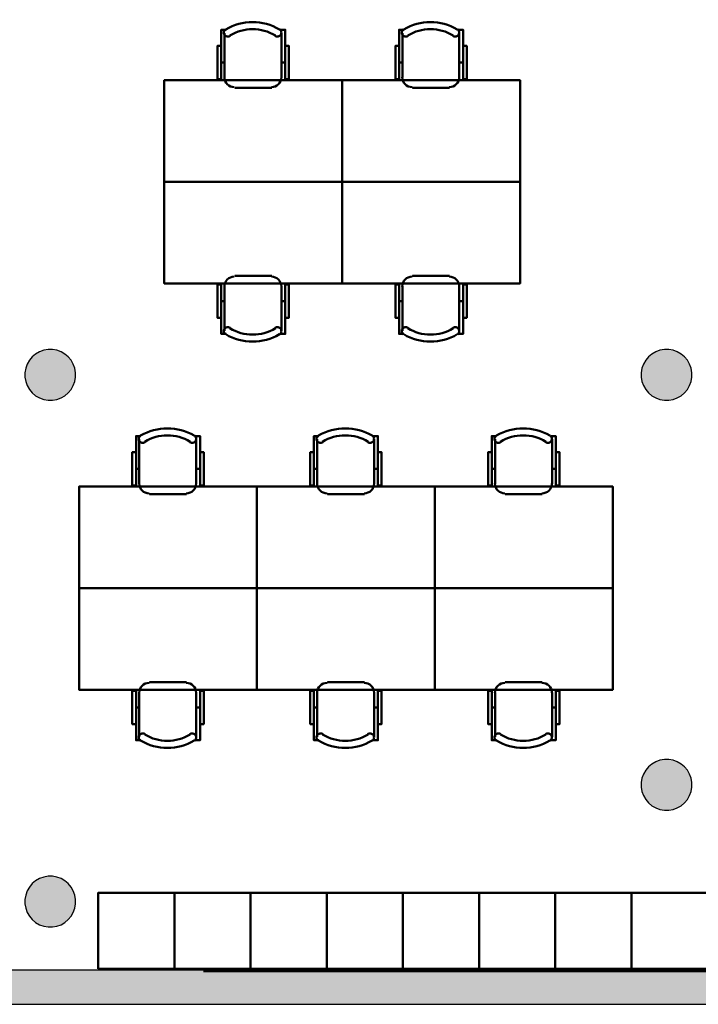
# Model space of a CAD drawing. Header units: metres. Extents: x -1 to 430, y -6 to 34.
# Tile 8 of 13: x 415.9 to 421.24, y 12.84 to 20.6. Entities that reach past the tile are written whole.
import ezdxf

# ---------------------------------------------------------------- set-up
doc = ezdxf.new("R2010")
doc.units = ezdxf.units.M
doc.linetypes.add('CONTINUA', pattern=[0])
doc.linetypes.add('VERDECKT', pattern=[9.525, 6.35, -3.175])
for name, color, linetype, lineweight in [('3D P4 MURS', 7, 'CONTINUA', 25), ('3D P4 PILAR', 7, 'CONTINUA', 25), ('P4 MOBLES', 7, 'CONTINUA', 25), ('P4 REVESTIMENT  enguixat i pintat (lila)', 7, 'CONTINUA', 25)]:
    doc.layers.add(name, color=color, linetype=linetype, lineweight=lineweight)

# ---------------------------------------------------------------- blocks, each defined once
blk = doc.blocks.new('_CLOSEDFILLED')
at = {"color": 0, "linetype": 'ByBlock', "lineweight": -2}
blk.add_solid([(-1, 0), (0, 0), (-1, 0)], dxfattribs=at)
blk = doc.blocks.new('OBJETO_COMPLEJO_6')
at = {"layer": 'P4 MOBLES', "color": 202, "linetype": 'CONTINUA', "lineweight": 50, "transparency": 33554687}
for p, q in [((419.6408, 16.9408), (419.6408, 17.2921)), ((420.0895, 17.2921), (420.0895, 16.9408)), ((419.6154, 17.0593), (419.6408, 17.0593)), ((420.1192, 17.0593), (420.0895, 17.0593)), ((420.0133, 16.8603), (419.7212, 16.8603))]:
    blk.add_line(p, q, dxfattribs=at)
for points in [[(419.6154, 17.1905), (419.5858, 17.1905), (419.5858, 16.9281), (419.6154, 16.9281), (419.6154, 17.3175), (419.6535, 17.3175)], [(419.65, 17.3219), (419.6451, 17.3178), (419.6412, 17.313), (419.6383, 17.3076), (419.6366, 17.3018), (419.6359, 17.2958), (419.6365, 17.2898), (419.6382, 17.2838), (419.6411, 17.2781), (419.6451, 17.2732), (419.6499, 17.2692), (419.6553, 17.2663), (419.6611, 17.2645), (419.6671, 17.2638), (419.6731, 17.2643), (419.6791, 17.2659), (419.6848, 17.2688)], [(420.04, 17.2688), (420.0457, 17.2659), (420.0517, 17.2643), (420.0578, 17.2638), (420.0638, 17.2645), (420.0695, 17.2663), (420.0749, 17.2692), (420.0797, 17.2732), (420.0837, 17.2781), (420.0866, 17.2838), (420.0884, 17.2898), (420.0889, 17.2958), (420.0883, 17.3018), (420.0865, 17.3076), (420.0836, 17.313), (420.0797, 17.3178), (420.0748, 17.3219)], [(420.1192, 17.1905), (420.1488, 17.1905), (420.1488, 16.9281), (420.1192, 16.9281), (420.1192, 17.3175), (420.0768, 17.3175)], [(419.6402, 16.9442), (419.6418, 16.9284), (419.6463, 16.9137), (419.6535, 16.9004), (419.6631, 16.8888), (419.6747, 16.8792), (419.688, 16.872), (419.7027, 16.8675), (419.7185, 16.8659)], [(420.0106, 16.8659), (420.0264, 16.8675), (420.0411, 16.872), (420.0544, 16.8792), (420.066, 16.8888), (420.0755, 16.9004), (420.0827, 16.9137), (420.0873, 16.9284), (420.0889, 16.9442)]]:
    blk.add_lwpolyline(points, dxfattribs=at)
blk.add_lwpolyline([(420.5679, 16.1195), (419.1667, 16.1195), (419.1667, 16.9196), (420.5679, 16.9196), (420.5679, 16.1195)], close=True, dxfattribs=at)
for centre, radius, start, end in [((419.8625, 16.9614), 0.4167, 59.57383, 120.44578), ((419.8625, 16.9826), 0.3405, 58.2581, 121.76492)]:
    blk.add_arc(centre, radius, start, end, dxfattribs=at)
blk = doc.blocks.new('OBJETO_COMPLEJO_7')
at = {"layer": 'P4 MOBLES', "color": 202, "linetype": 'CONTINUA', "lineweight": 50, "transparency": 33554687}
for p, q in [((420.0133, 15.3787), (419.7212, 15.3787)), ((419.6408, 15.2983), (419.6408, 14.9469)), ((420.0895, 14.9469), (420.0895, 15.2983)), ((419.6154, 15.1798), (419.6408, 15.1798)), ((420.1192, 15.1798), (420.0895, 15.1798))]:
    blk.add_line(p, q, dxfattribs=at)
blk.add_lwpolyline([(420.5679, 16.1195), (419.1667, 16.1195), (419.1667, 15.3195), (420.5679, 15.3195), (420.5679, 16.1195)], close=True, dxfattribs=at)
for points in [[(419.6402, 15.2949), (419.6418, 15.3107), (419.6463, 15.3254), (419.6535, 15.3387), (419.6631, 15.3503), (419.6747, 15.3598), (419.688, 15.367), (419.7027, 15.3716), (419.7185, 15.3732)], [(420.0106, 15.3732), (420.0264, 15.3716), (420.0411, 15.367), (420.0544, 15.3598), (420.066, 15.3503), (420.0755, 15.3387), (420.0827, 15.3254), (420.0873, 15.3107), (420.0889, 15.2949)], [(419.6154, 15.0485), (419.5858, 15.0485), (419.5858, 15.311), (419.6154, 15.311), (419.6154, 14.9215), (419.6535, 14.9215)], [(420.1192, 15.0485), (420.1488, 15.0485), (420.1488, 15.311), (420.1192, 15.311), (420.1192, 14.9215), (420.0768, 14.9215)], [(419.65, 14.9171), (419.6451, 14.9212), (419.6412, 14.926), (419.6383, 14.9314), (419.6366, 14.9372), (419.6359, 14.9432), (419.6365, 14.9493), (419.6382, 14.9553), (419.6411, 14.9609), (419.6451, 14.9659), (419.6499, 14.9698), (419.6553, 14.9727), (419.6611, 14.9746), (419.6671, 14.9753), (419.6731, 14.9748), (419.6791, 14.9731), (419.6848, 14.9702)], [(420.04, 14.9702), (420.0457, 14.9731), (420.0517, 14.9748), (420.0578, 14.9753), (420.0638, 14.9746), (420.0695, 14.9727), (420.0749, 14.9698), (420.0797, 14.9659), (420.0837, 14.9609), (420.0866, 14.9553), (420.0884, 14.9493), (420.0889, 14.9432), (420.0883, 14.9372), (420.0865, 14.9314), (420.0836, 14.926), (420.0797, 14.9212), (420.0748, 14.9171)]]:
    blk.add_lwpolyline(points, dxfattribs=at)
for centre, radius, start, end in [((419.8625, 15.2777), 0.4167, 239.55422, 300.42617), ((419.8625, 15.2565), 0.3405, 238.23508, 301.7419)]:
    blk.add_arc(centre, radius, start, end, dxfattribs=at)
blk = doc.blocks.new('OBJETO_COMPLEJO_8')
at = {"layer": 'P4 MOBLES', "color": 202, "linetype": 'CONTINUA', "lineweight": 50, "transparency": 33554687}
for p, q in [((416.8385, 16.9408), (416.8385, 17.2921)), ((417.2872, 17.2921), (417.2872, 16.9408)), ((416.8131, 17.0593), (416.8385, 17.0593)), ((417.3168, 17.0593), (417.2872, 17.0593)), ((417.211, 16.8603), (416.9189, 16.8603))]:
    blk.add_line(p, q, dxfattribs=at)
for points in [[(416.8131, 17.1905), (416.7834, 17.1905), (416.7834, 16.9281), (416.8131, 16.9281), (416.8131, 17.3175), (416.8512, 17.3175)], [(416.8476, 17.3219), (416.8427, 17.3178), (416.8388, 17.313), (416.836, 17.3076), (416.8342, 17.3018), (416.8336, 17.2958), (416.8341, 17.2898), (416.8358, 17.2838), (416.8388, 17.2781), (416.8428, 17.2732), (416.8476, 17.2692), (416.8529, 17.2663), (416.8587, 17.2645), (416.8647, 17.2638), (416.8708, 17.2643), (416.8768, 17.2659), (416.8825, 17.2688)], [(417.2376, 17.2688), (417.2433, 17.2659), (417.2493, 17.2643), (417.2554, 17.2638), (417.2614, 17.2645), (417.2672, 17.2663), (417.2725, 17.2692), (417.2773, 17.2732), (417.2813, 17.2781), (417.2843, 17.2838), (417.286, 17.2898), (417.2865, 17.2958), (417.2859, 17.3018), (417.2841, 17.3076), (417.2813, 17.313), (417.2774, 17.3178), (417.2725, 17.3219)], [(417.3168, 17.1905), (417.3464, 17.1905), (417.3464, 16.9281), (417.3168, 16.9281), (417.3168, 17.3175), (417.2745, 17.3175)], [(416.8378, 16.9442), (416.8394, 16.9284), (416.844, 16.9137), (416.8512, 16.9004), (416.8607, 16.8888), (416.8723, 16.8792), (416.8856, 16.872), (416.9003, 16.8675), (416.9161, 16.8659)], [(417.2082, 16.8659), (417.224, 16.8675), (417.2387, 16.872), (417.252, 16.8792), (417.2636, 16.8888), (417.2732, 16.9004), (417.2804, 16.9137), (417.2849, 16.9284), (417.2865, 16.9442)]]:
    blk.add_lwpolyline(points, dxfattribs=at)
blk.add_lwpolyline([(417.7655, 16.1195), (416.3643, 16.1195), (416.3643, 16.9196), (417.7655, 16.9196), (417.7655, 16.1195)], close=True, dxfattribs=at)
for centre, radius, start, end in [((417.0601, 16.9614), 0.4167, 59.57383, 120.44578), ((417.0601, 16.9826), 0.3405, 58.2581, 121.76492)]:
    blk.add_arc(centre, radius, start, end, dxfattribs=at)
blk = doc.blocks.new('OBJETO_COMPLEJO_9')
at = {"layer": 'P4 MOBLES', "color": 202, "linetype": 'CONTINUA', "lineweight": 50, "transparency": 33554687}
for p, q in [((417.211, 15.3787), (416.9189, 15.3787)), ((416.8385, 15.2983), (416.8385, 14.9469)), ((417.2872, 14.9469), (417.2872, 15.2983)), ((416.8131, 15.1798), (416.8385, 15.1798)), ((417.3168, 15.1798), (417.2872, 15.1798))]:
    blk.add_line(p, q, dxfattribs=at)
blk.add_lwpolyline([(417.7655, 16.1195), (416.3643, 16.1195), (416.3643, 15.3195), (417.7655, 15.3195), (417.7655, 16.1195)], close=True, dxfattribs=at)
for points in [[(416.8378, 15.2949), (416.8394, 15.3107), (416.844, 15.3254), (416.8512, 15.3387), (416.8607, 15.3503), (416.8723, 15.3598), (416.8856, 15.367), (416.9003, 15.3716), (416.9161, 15.3732)], [(417.2082, 15.3732), (417.224, 15.3716), (417.2387, 15.367), (417.252, 15.3598), (417.2636, 15.3503), (417.2732, 15.3387), (417.2804, 15.3254), (417.2849, 15.3107), (417.2865, 15.2949)], [(416.8131, 15.0485), (416.7834, 15.0485), (416.7834, 15.311), (416.8131, 15.311), (416.8131, 14.9215), (416.8512, 14.9215)], [(417.3168, 15.0485), (417.3464, 15.0485), (417.3464, 15.311), (417.3168, 15.311), (417.3168, 14.9215), (417.2745, 14.9215)], [(416.8476, 14.9171), (416.8427, 14.9212), (416.8388, 14.926), (416.836, 14.9314), (416.8342, 14.9372), (416.8336, 14.9432), (416.8341, 14.9493), (416.8358, 14.9553), (416.8388, 14.9609), (416.8428, 14.9659), (416.8476, 14.9698), (416.8529, 14.9727), (416.8587, 14.9746), (416.8647, 14.9753), (416.8708, 14.9748), (416.8768, 14.9731), (416.8825, 14.9702)], [(417.2376, 14.9702), (417.2433, 14.9731), (417.2493, 14.9748), (417.2554, 14.9753), (417.2614, 14.9746), (417.2672, 14.9727), (417.2725, 14.9698), (417.2773, 14.9659), (417.2813, 14.9609), (417.2843, 14.9553), (417.286, 14.9493), (417.2865, 14.9432), (417.2859, 14.9372), (417.2841, 14.9314), (417.2813, 14.926), (417.2774, 14.9212), (417.2725, 14.9171)]]:
    blk.add_lwpolyline(points, dxfattribs=at)
for centre, radius, start, end in [((417.0601, 15.2777), 0.4167, 239.55422, 300.42617), ((417.0601, 15.2565), 0.3405, 238.23508, 301.7419)]:
    blk.add_arc(centre, radius, start, end, dxfattribs=at)
blk = doc.blocks.new('OBJETO_COMPLEJO_10')
at = {"layer": 'P4 MOBLES', "color": 202, "linetype": 'CONTINUA', "lineweight": 50, "transparency": 33554687}
for p, q in [((418.2396, 16.9408), (418.2396, 17.2921)), ((418.6883, 17.2921), (418.6883, 16.9408)), ((418.2142, 17.0593), (418.2396, 17.0593)), ((418.718, 17.0593), (418.6883, 17.0593)), ((418.6121, 16.8603), (418.3201, 16.8603))]:
    blk.add_line(p, q, dxfattribs=at)
for points in [[(418.2142, 17.1905), (418.1846, 17.1905), (418.1846, 16.9281), (418.2142, 16.9281), (418.2142, 17.3175), (418.2523, 17.3175)], [(418.2488, 17.3219), (418.2439, 17.3178), (418.24, 17.313), (418.2371, 17.3076), (418.2354, 17.3018), (418.2347, 17.2958), (418.2353, 17.2898), (418.237, 17.2838), (418.2399, 17.2781), (418.244, 17.2732), (418.2487, 17.2692), (418.2541, 17.2663), (418.2599, 17.2645), (418.2659, 17.2638), (418.272, 17.2643), (418.2779, 17.2659), (418.2836, 17.2688)], [(418.6388, 17.2688), (418.6445, 17.2659), (418.6505, 17.2643), (418.6566, 17.2638), (418.6626, 17.2645), (418.6684, 17.2663), (418.6737, 17.2692), (418.6785, 17.2732), (418.6825, 17.2781), (418.6855, 17.2838), (418.6872, 17.2898), (418.6877, 17.2958), (418.6871, 17.3018), (418.6853, 17.3076), (418.6825, 17.313), (418.6786, 17.3178), (418.6736, 17.3219)], [(418.718, 17.1905), (418.7476, 17.1905), (418.7476, 16.9281), (418.718, 16.9281), (418.718, 17.3175), (418.6756, 17.3175)], [(418.239, 16.9442), (418.2406, 16.9284), (418.2451, 16.9137), (418.2524, 16.9004), (418.2619, 16.8888), (418.2735, 16.8792), (418.2868, 16.872), (418.3015, 16.8675), (418.3173, 16.8659)], [(418.6094, 16.8659), (418.6252, 16.8675), (418.6399, 16.872), (418.6532, 16.8792), (418.6648, 16.8888), (418.6743, 16.9004), (418.6816, 16.9137), (418.6861, 16.9284), (418.6877, 16.9442)]]:
    blk.add_lwpolyline(points, dxfattribs=at)
blk.add_lwpolyline([(419.1667, 16.1195), (417.7655, 16.1195), (417.7655, 16.9196), (419.1667, 16.9196), (419.1667, 16.1195)], close=True, dxfattribs=at)
for centre, radius, start, end in [((418.4613, 16.9614), 0.4167, 59.57383, 120.44578), ((418.4613, 16.9826), 0.3405, 58.2581, 121.76492)]:
    blk.add_arc(centre, radius, start, end, dxfattribs=at)
blk = doc.blocks.new('OBJETO_COMPLEJO_11')
at = {"layer": 'P4 MOBLES', "color": 202, "linetype": 'CONTINUA', "lineweight": 50, "transparency": 33554687}
for p, q in [((418.6121, 15.3787), (418.3201, 15.3787)), ((418.2396, 15.2983), (418.2396, 14.9469)), ((418.6883, 14.9469), (418.6883, 15.2983)), ((418.2142, 15.1798), (418.2396, 15.1798)), ((418.718, 15.1798), (418.6883, 15.1798))]:
    blk.add_line(p, q, dxfattribs=at)
blk.add_lwpolyline([(419.1667, 16.1195), (417.7655, 16.1195), (417.7655, 15.3195), (419.1667, 15.3195), (419.1667, 16.1195)], close=True, dxfattribs=at)
for points in [[(418.239, 15.2949), (418.2406, 15.3107), (418.2451, 15.3254), (418.2524, 15.3387), (418.2619, 15.3503), (418.2735, 15.3598), (418.2868, 15.367), (418.3015, 15.3716), (418.3173, 15.3732)], [(418.6094, 15.3732), (418.6252, 15.3716), (418.6399, 15.367), (418.6532, 15.3598), (418.6648, 15.3503), (418.6743, 15.3387), (418.6816, 15.3254), (418.6861, 15.3107), (418.6877, 15.2949)], [(418.2142, 15.0485), (418.1846, 15.0485), (418.1846, 15.311), (418.2142, 15.311), (418.2142, 14.9215), (418.2523, 14.9215)], [(418.718, 15.0485), (418.7476, 15.0485), (418.7476, 15.311), (418.718, 15.311), (418.718, 14.9215), (418.6756, 14.9215)], [(418.2488, 14.9171), (418.2439, 14.9212), (418.24, 14.926), (418.2371, 14.9314), (418.2354, 14.9372), (418.2347, 14.9432), (418.2353, 14.9493), (418.237, 14.9553), (418.2399, 14.9609), (418.244, 14.9659), (418.2487, 14.9698), (418.2541, 14.9727), (418.2599, 14.9746), (418.2659, 14.9753), (418.272, 14.9748), (418.2779, 14.9731), (418.2836, 14.9702)], [(418.6388, 14.9702), (418.6445, 14.9731), (418.6505, 14.9748), (418.6566, 14.9753), (418.6626, 14.9746), (418.6684, 14.9727), (418.6737, 14.9698), (418.6785, 14.9659), (418.6825, 14.9609), (418.6855, 14.9553), (418.6872, 14.9493), (418.6877, 14.9432), (418.6871, 14.9372), (418.6853, 14.9314), (418.6825, 14.926), (418.6786, 14.9212), (418.6736, 14.9171)]]:
    blk.add_lwpolyline(points, dxfattribs=at)
for centre, radius, start, end in [((418.4613, 15.2777), 0.4167, 239.55422, 300.42617), ((418.4613, 15.2565), 0.3405, 238.23508, 301.7419)]:
    blk.add_arc(centre, radius, start, end, dxfattribs=at)
blk = doc.blocks.new('OBJETO_COMPLEJO_42')
at = {"layer": 'P4 MOBLES', "color": 202, "linetype": 'CONTINUA', "lineweight": 50, "transparency": 33554687}
for p, q in [((417.5093, 20.1414), (417.5093, 20.4928)), ((417.958, 20.4928), (417.958, 20.1414)), ((417.4839, 20.2599), (417.5093, 20.2599)), ((417.9877, 20.2599), (417.958, 20.2599)), ((417.8818, 20.061), (417.5897, 20.061))]:
    blk.add_line(p, q, dxfattribs=at)
for points in [[(417.4839, 20.3912), (417.4543, 20.3912), (417.4543, 20.1287), (417.4839, 20.1287), (417.4839, 20.5182), (417.522, 20.5182)], [(417.5185, 20.5226), (417.5136, 20.5185), (417.5097, 20.5137), (417.5068, 20.5083), (417.5051, 20.5025), (417.5044, 20.4965), (417.5049, 20.4904), (417.5067, 20.4844), (417.5096, 20.4788), (417.5136, 20.4738), (417.5184, 20.4699), (417.5238, 20.467), (417.5295, 20.4651), (417.5356, 20.4644), (417.5416, 20.4649), (417.5476, 20.4666), (417.5533, 20.4695)], [(417.9085, 20.4695), (417.9142, 20.4666), (417.9202, 20.4649), (417.9263, 20.4644), (417.9323, 20.4651), (417.938, 20.467), (417.9434, 20.4699), (417.9482, 20.4738), (417.9522, 20.4788), (417.9551, 20.4844), (417.9569, 20.4904), (417.9574, 20.4965), (417.9568, 20.5025), (417.955, 20.5083), (417.9521, 20.5137), (417.9482, 20.5185), (417.9433, 20.5226)], [(417.9877, 20.3912), (418.0173, 20.3912), (418.0173, 20.1287), (417.9877, 20.1287), (417.9877, 20.5182), (417.9453, 20.5182)], [(417.5087, 20.1448), (417.5103, 20.129), (417.5148, 20.1143), (417.522, 20.101), (417.5316, 20.0894), (417.5432, 20.0799), (417.5565, 20.0727), (417.5712, 20.0681), (417.587, 20.0665)], [(417.8791, 20.0665), (417.8949, 20.0681), (417.9096, 20.0727), (417.9229, 20.0799), (417.9345, 20.0894), (417.944, 20.101), (417.9512, 20.1143), (417.9558, 20.129), (417.9574, 20.1448)]]:
    blk.add_lwpolyline(points, dxfattribs=at)
blk.add_lwpolyline([(418.4364, 19.3202), (417.0352, 19.3202), (417.0352, 20.1202), (418.4364, 20.1202), (418.4364, 19.3202)], close=True, dxfattribs=at)
for centre, radius, start, end in [((417.731, 20.162), 0.4167, 59.57383, 120.44578), ((417.731, 20.1832), 0.3405, 58.2581, 121.76492)]:
    blk.add_arc(centre, radius, start, end, dxfattribs=at)
blk = doc.blocks.new('OBJETO_COMPLEJO_43')
at = {"layer": 'P4 MOBLES', "color": 202, "linetype": 'CONTINUA', "lineweight": 50, "transparency": 33554687}
for p, q in [((417.8818, 18.5794), (417.5897, 18.5794)), ((417.5093, 18.4989), (417.5093, 18.1476)), ((417.958, 18.1476), (417.958, 18.4989)), ((417.4839, 18.3804), (417.5093, 18.3804)), ((417.9877, 18.3804), (417.958, 18.3804))]:
    blk.add_line(p, q, dxfattribs=at)
blk.add_lwpolyline([(418.4364, 19.3202), (417.0352, 19.3202), (417.0352, 18.5201), (418.4364, 18.5201), (418.4364, 19.3202)], close=True, dxfattribs=at)
for points in [[(417.5087, 18.4955), (417.5103, 18.5113), (417.5148, 18.526), (417.522, 18.5393), (417.5316, 18.5509), (417.5432, 18.5605), (417.5565, 18.5677), (417.5712, 18.5722), (417.587, 18.5738)], [(417.8791, 18.5738), (417.8949, 18.5722), (417.9096, 18.5677), (417.9229, 18.5605), (417.9345, 18.5509), (417.944, 18.5393), (417.9512, 18.526), (417.9558, 18.5113), (417.9574, 18.4955)], [(417.4839, 18.2492), (417.4543, 18.2492), (417.4543, 18.5116), (417.4839, 18.5116), (417.4839, 18.1222), (417.522, 18.1222)], [(417.9877, 18.2492), (418.0173, 18.2492), (418.0173, 18.5116), (417.9877, 18.5116), (417.9877, 18.1222), (417.9453, 18.1222)], [(417.5185, 18.1178), (417.5136, 18.1219), (417.5097, 18.1267), (417.5068, 18.1321), (417.5051, 18.1379), (417.5044, 18.1439), (417.5049, 18.1499), (417.5067, 18.1559), (417.5096, 18.1616), (417.5136, 18.1665), (417.5184, 18.1705), (417.5238, 18.1734), (417.5295, 18.1752), (417.5356, 18.1759), (417.5416, 18.1754), (417.5476, 18.1738), (417.5533, 18.1709)], [(417.9085, 18.1709), (417.9142, 18.1738), (417.9202, 18.1754), (417.9263, 18.1759), (417.9323, 18.1752), (417.938, 18.1734), (417.9434, 18.1705), (417.9482, 18.1665), (417.9522, 18.1616), (417.9551, 18.1559), (417.9569, 18.1499), (417.9574, 18.1439), (417.9568, 18.1379), (417.955, 18.1321), (417.9521, 18.1267), (417.9482, 18.1219), (417.9433, 18.1178)]]:
    blk.add_lwpolyline(points, dxfattribs=at)
for centre, radius, start, end in [((417.731, 18.4571), 0.3405, 238.23508, 301.7419), ((417.731, 18.4783), 0.4167, 239.55422, 300.42617)]:
    blk.add_arc(centre, radius, start, end, dxfattribs=at)
blk = doc.blocks.new('OBJETO_COMPLEJO_44')
at = {"layer": 'P4 MOBLES', "color": 202, "linetype": 'CONTINUA', "lineweight": 50, "transparency": 33554687}
for p, q in [((418.9105, 20.1414), (418.9105, 20.4928)), ((419.3592, 20.4928), (419.3592, 20.1414)), ((418.8851, 20.2599), (418.9105, 20.2599)), ((419.3888, 20.2599), (419.3592, 20.2599)), ((419.283, 20.061), (418.9909, 20.061))]:
    blk.add_line(p, q, dxfattribs=at)
for points in [[(418.8851, 20.3912), (418.8555, 20.3912), (418.8555, 20.1287), (418.8851, 20.1287), (418.8851, 20.5182), (418.9232, 20.5182)], [(418.9197, 20.5226), (418.9148, 20.5185), (418.9108, 20.5137), (418.908, 20.5083), (418.9062, 20.5025), (418.9056, 20.4965), (418.9061, 20.4904), (418.9078, 20.4844), (418.9108, 20.4788), (418.9148, 20.4738), (418.9196, 20.4699), (418.925, 20.467), (418.9307, 20.4651), (418.9367, 20.4644), (418.9428, 20.4649), (418.9488, 20.4666), (418.9545, 20.4695)], [(419.3097, 20.4695), (419.3154, 20.4666), (419.3213, 20.4649), (419.3274, 20.4644), (419.3334, 20.4651), (419.3392, 20.467), (419.3446, 20.4699), (419.3494, 20.4738), (419.3534, 20.4788), (419.3563, 20.4844), (419.358, 20.4904), (419.3586, 20.4965), (419.3579, 20.5025), (419.3562, 20.5083), (419.3533, 20.5137), (419.3494, 20.5185), (419.3445, 20.5226)], [(419.3888, 20.3912), (419.4185, 20.3912), (419.4185, 20.1287), (419.3888, 20.1287), (419.3888, 20.5182), (419.3465, 20.5182)], [(418.9098, 20.1448), (418.9114, 20.129), (418.916, 20.1143), (418.9232, 20.101), (418.9328, 20.0894), (418.9444, 20.0799), (418.9577, 20.0727), (418.9724, 20.0681), (418.9882, 20.0665)], [(419.2803, 20.0665), (419.296, 20.0681), (419.3107, 20.0727), (419.324, 20.0799), (419.3356, 20.0894), (419.3452, 20.101), (419.3524, 20.1143), (419.357, 20.129), (419.3586, 20.1448)]]:
    blk.add_lwpolyline(points, dxfattribs=at)
blk.add_lwpolyline([(419.8375, 19.3202), (418.4364, 19.3202), (418.4364, 20.1202), (419.8375, 20.1202), (419.8375, 19.3202)], close=True, dxfattribs=at)
for centre, radius, start, end in [((419.1322, 20.162), 0.4167, 59.57383, 120.44578), ((419.1322, 20.1832), 0.3405, 58.2581, 121.76492)]:
    blk.add_arc(centre, radius, start, end, dxfattribs=at)
blk = doc.blocks.new('OBJETO_COMPLEJO_45')
at = {"layer": 'P4 MOBLES', "color": 202, "linetype": 'CONTINUA', "lineweight": 50, "transparency": 33554687}
for p, q in [((419.283, 18.5794), (418.9909, 18.5794)), ((418.9105, 18.4989), (418.9105, 18.1476)), ((419.3592, 18.1476), (419.3592, 18.4989)), ((418.8851, 18.3804), (418.9105, 18.3804)), ((419.3888, 18.3804), (419.3592, 18.3804))]:
    blk.add_line(p, q, dxfattribs=at)
blk.add_lwpolyline([(419.8375, 19.3202), (418.4364, 19.3202), (418.4364, 18.5201), (419.8375, 18.5201), (419.8375, 19.3202)], close=True, dxfattribs=at)
for points in [[(418.9098, 18.4955), (418.9114, 18.5113), (418.916, 18.526), (418.9232, 18.5393), (418.9328, 18.5509), (418.9444, 18.5605), (418.9577, 18.5677), (418.9724, 18.5722), (418.9882, 18.5738)], [(419.2803, 18.5738), (419.296, 18.5722), (419.3107, 18.5677), (419.324, 18.5605), (419.3356, 18.5509), (419.3452, 18.5393), (419.3524, 18.526), (419.357, 18.5113), (419.3586, 18.4955)], [(418.8851, 18.2492), (418.8555, 18.2492), (418.8555, 18.5116), (418.8851, 18.5116), (418.8851, 18.1222), (418.9232, 18.1222)], [(419.3888, 18.2492), (419.4185, 18.2492), (419.4185, 18.5116), (419.3888, 18.5116), (419.3888, 18.1222), (419.3465, 18.1222)], [(418.9197, 18.1178), (418.9148, 18.1219), (418.9108, 18.1267), (418.908, 18.1321), (418.9062, 18.1379), (418.9056, 18.1439), (418.9061, 18.1499), (418.9078, 18.1559), (418.9108, 18.1616), (418.9148, 18.1665), (418.9196, 18.1705), (418.925, 18.1734), (418.9307, 18.1752), (418.9367, 18.1759), (418.9428, 18.1754), (418.9488, 18.1738), (418.9545, 18.1709)], [(419.3097, 18.1709), (419.3154, 18.1738), (419.3213, 18.1754), (419.3274, 18.1759), (419.3334, 18.1752), (419.3392, 18.1734), (419.3446, 18.1705), (419.3494, 18.1665), (419.3534, 18.1616), (419.3563, 18.1559), (419.358, 18.1499), (419.3586, 18.1439), (419.3579, 18.1379), (419.3562, 18.1321), (419.3533, 18.1267), (419.3494, 18.1219), (419.3445, 18.1178)]]:
    blk.add_lwpolyline(points, dxfattribs=at)
for centre, radius, start, end in [((419.1322, 18.4571), 0.3405, 238.23508, 301.7419), ((419.1322, 18.4783), 0.4167, 239.55422, 300.42617)]:
    blk.add_arc(centre, radius, start, end, dxfattribs=at)

msp = doc.modelspace()

# ---------------------------------------------------------------- hatches: boundary and pattern name
at = {"layer": '3D P4 MURS', "linetype": 'CONTINUA', "lineweight": 18, "true_color": 0xa0a0a0, "transparency": 33554687}
msp.add_hatch(color=253, dxfattribs=at).paths.add_polyline_path([(398.2417, 12.8406), (423.6575, 12.8406), (423.7134, 13.1106), (398.2952, 13.1106)])
at = {"layer": '3D P4 PILAR', "linetype": 'CONTINUA', "lineweight": 18, "transparency": 33554687}
for points in [[(416.1545, 17.9992), (416.1195, 17.9992), (416.0851, 17.9931), (416.0522, 17.9812), (416.022, 17.9637), (415.9952, 17.9412), (415.9727, 17.9145), (415.9553, 17.8842), (415.9433, 17.8514), (415.9372, 17.8169), (415.9372, 17.782), (415.9433, 17.7476), (415.9553, 17.7147), (415.9727, 17.6845), (415.9952, 17.6577), (416.022, 17.6352), (416.0522, 17.6177), (416.0851, 17.6058), (416.1195, 17.5997), (416.1545, 17.5997), (416.1889, 17.6058), (416.2217, 17.6177), (416.252, 17.6352), (416.2788, 17.6577), (416.3012, 17.6845), (416.3187, 17.7147), (416.3307, 17.7476), (416.3367, 17.782), (416.3367, 17.8169), (416.3307, 17.8514), (416.3187, 17.8842), (416.3012, 17.9145), (416.2788, 17.9412), (416.252, 17.9637), (416.2217, 17.9812), (416.1889, 17.9931)], [(421.0095, 17.9992), (420.9745, 17.9992), (420.9401, 17.9931), (420.9072, 17.9812), (420.877, 17.9637), (420.8502, 17.9412), (420.8277, 17.9145), (420.8103, 17.8842), (420.7983, 17.8514), (420.7922, 17.8169), (420.7922, 17.782), (420.7983, 17.7476), (420.8103, 17.7147), (420.8277, 17.6845), (420.8502, 17.6577), (420.877, 17.6352), (420.9072, 17.6177), (420.9401, 17.6058), (420.9745, 17.5997), (421.0095, 17.5997), (421.0439, 17.6058), (421.0767, 17.6177), (421.107, 17.6352), (421.1338, 17.6577), (421.1562, 17.6845), (421.1737, 17.7147), (421.1857, 17.7476), (421.1917, 17.782), (421.1917, 17.8169), (421.1857, 17.8514), (421.1737, 17.8842), (421.1562, 17.9145), (421.1338, 17.9412), (421.107, 17.9637), (421.0767, 17.9812), (421.0439, 17.9931)], [(421.0095, 14.7692), (420.9745, 14.7692), (420.9401, 14.7631), (420.9072, 14.7512), (420.877, 14.7337), (420.8502, 14.7112), (420.8277, 14.6845), (420.8103, 14.6542), (420.7983, 14.6214), (420.7922, 14.5869), (420.7922, 14.552), (420.7983, 14.5176), (420.8103, 14.4847), (420.8277, 14.4545), (420.8502, 14.4277), (420.877, 14.4052), (420.9072, 14.3877), (420.9401, 14.3758), (420.9745, 14.3697), (421.0095, 14.3697), (421.0439, 14.3758), (421.0767, 14.3877), (421.107, 14.4052), (421.1338, 14.4277), (421.1562, 14.4545), (421.1737, 14.4847), (421.1857, 14.5176), (421.1917, 14.552), (421.1917, 14.5869), (421.1857, 14.6214), (421.1737, 14.6542), (421.1562, 14.6845), (421.1338, 14.7112), (421.107, 14.7337), (421.0767, 14.7512), (421.0439, 14.7631)], [(416.1545, 13.8492), (416.1195, 13.8492), (416.0851, 13.8431), (416.0522, 13.8312), (416.022, 13.8137), (415.9952, 13.7912), (415.9727, 13.7645), (415.9553, 13.7342), (415.9433, 13.7014), (415.9372, 13.6669), (415.9372, 13.632), (415.9433, 13.5976), (415.9553, 13.5647), (415.9727, 13.5345), (415.9952, 13.5077), (416.022, 13.4852), (416.0522, 13.4677), (416.0851, 13.4558), (416.1195, 13.4497), (416.1545, 13.4497), (416.1889, 13.4558), (416.2217, 13.4677), (416.252, 13.4852), (416.2788, 13.5077), (416.3012, 13.5345), (416.3187, 13.5647), (416.3307, 13.5976), (416.3367, 13.632), (416.3367, 13.6669), (416.3307, 13.7014), (416.3187, 13.7342), (416.3012, 13.7645), (416.2788, 13.7912), (416.252, 13.8137), (416.2217, 13.8312), (416.1889, 13.8431)]]:
    msp.add_hatch(color=9, dxfattribs=at).paths.add_polyline_path(points)

# ---------------------------------------------------------------- linework, layer by layer
at = {"layer": '3D P4 MURS', "color": 7, "linetype": 'CONTINUA', "lineweight": 25, "transparency": 33554687}
for p, q in [((423.7134, 13.1106), (398.2952, 13.1106)), ((398.2417, 12.8406), (423.6575, 12.8406))]:
    msp.add_line(p, q, dxfattribs=at)
at = {"layer": '3D P4 PILAR', "color": 7, "linetype": 'CONTINUA', "lineweight": 25, "transparency": 33554687}
for p, q in [((416.1195, 17.9992), (416.0851, 17.9931)), ((416.1545, 17.9992), (416.1195, 17.9992)), ((416.1889, 17.9931), (416.1545, 17.9992)), ((420.9745, 17.9992), (420.9401, 17.9931)), ((421.0095, 17.9992), (420.9745, 17.9992)), ((421.0439, 17.9931), (421.0095, 17.9992)), ((415.9952, 17.9412), (415.9727, 17.9145)), ((416.022, 17.9637), (415.9952, 17.9412)), ((416.0522, 17.9812), (416.022, 17.9637)), ((416.0851, 17.9931), (416.0522, 17.9812)), ((416.2217, 17.9812), (416.1889, 17.9931)), ((416.252, 17.9637), (416.2217, 17.9812)), ((416.2788, 17.9412), (416.252, 17.9637)), ((416.3012, 17.9145), (416.2788, 17.9412)), ((420.8502, 17.9412), (420.8277, 17.9145)), ((420.877, 17.9637), (420.8502, 17.9412)), ((420.9072, 17.9812), (420.877, 17.9637)), ((420.9401, 17.9931), (420.9072, 17.9812)), ((421.0767, 17.9812), (421.0439, 17.9931)), ((421.107, 17.9637), (421.0767, 17.9812)), ((421.1338, 17.9412), (421.107, 17.9637)), ((421.1562, 17.9145), (421.1338, 17.9412)), ((415.9433, 17.8514), (415.9372, 17.8169)), ((415.9553, 17.8842), (415.9433, 17.8514)), ((415.9727, 17.9145), (415.9553, 17.8842)), ((416.3187, 17.8842), (416.3012, 17.9145)), ((416.3307, 17.8514), (416.3187, 17.8842)), ((416.3367, 17.8169), (416.3307, 17.8514)), ((420.7983, 17.8514), (420.7922, 17.8169)), ((420.8103, 17.8842), (420.7983, 17.8514)), ((420.8277, 17.9145), (420.8103, 17.8842)), ((421.1737, 17.8842), (421.1562, 17.9145)), ((421.1857, 17.8514), (421.1737, 17.8842)), ((421.1917, 17.8169), (421.1857, 17.8514)), ((415.9372, 17.8169), (415.9372, 17.782)), ((415.9372, 17.782), (415.9433, 17.7476)), ((416.3307, 17.7476), (416.3367, 17.782)), ((416.3367, 17.782), (416.3367, 17.8169)), ((420.7922, 17.8169), (420.7922, 17.782)), ((420.7922, 17.782), (420.7983, 17.7476)), ((421.1857, 17.7476), (421.1917, 17.782)), ((421.1917, 17.782), (421.1917, 17.8169)), ((415.9433, 17.7476), (415.9553, 17.7147)), ((415.9553, 17.7147), (415.9727, 17.6845)), ((416.3012, 17.6845), (416.3187, 17.7147)), ((416.3187, 17.7147), (416.3307, 17.7476)), ((420.7983, 17.7476), (420.8103, 17.7147)), ((420.8103, 17.7147), (420.8277, 17.6845)), ((421.1562, 17.6845), (421.1737, 17.7147)), ((421.1737, 17.7147), (421.1857, 17.7476)), ((415.9727, 17.6845), (415.9952, 17.6577)), ((415.9952, 17.6577), (416.022, 17.6352)), ((416.022, 17.6352), (416.0522, 17.6177)), ((416.0522, 17.6177), (416.0851, 17.6058)), ((416.1889, 17.6058), (416.2217, 17.6177)), ((416.2217, 17.6177), (416.252, 17.6352)), ((416.252, 17.6352), (416.2788, 17.6577)), ((416.2788, 17.6577), (416.3012, 17.6845)), ((420.8277, 17.6845), (420.8502, 17.6577)), ((420.8502, 17.6577), (420.877, 17.6352)), ((420.877, 17.6352), (420.9072, 17.6177)), ((420.9072, 17.6177), (420.9401, 17.6058)), ((421.0439, 17.6058), (421.0767, 17.6177)), ((421.0767, 17.6177), (421.107, 17.6352)), ((421.107, 17.6352), (421.1338, 17.6577)), ((421.1338, 17.6577), (421.1562, 17.6845)), ((416.0851, 17.6058), (416.1195, 17.5997)), ((416.1195, 17.5997), (416.1545, 17.5997)), ((416.1545, 17.5997), (416.1889, 17.6058)), ((420.9401, 17.6058), (420.9745, 17.5997)), ((420.9745, 17.5997), (421.0095, 17.5997)), ((421.0095, 17.5997), (421.0439, 17.6058)), ((420.9072, 14.7512), (420.877, 14.7337)), ((420.9401, 14.7631), (420.9072, 14.7512)), ((420.9745, 14.7692), (420.9401, 14.7631)), ((421.0095, 14.7692), (420.9745, 14.7692)), ((421.0439, 14.7631), (421.0095, 14.7692)), ((421.0767, 14.7512), (421.0439, 14.7631)), ((421.107, 14.7337), (421.0767, 14.7512)), ((420.8277, 14.6845), (420.8103, 14.6542)), ((420.8502, 14.7112), (420.8277, 14.6845)), ((420.877, 14.7337), (420.8502, 14.7112)), ((421.1338, 14.7112), (421.107, 14.7337)), ((421.1562, 14.6845), (421.1338, 14.7112)), ((421.1737, 14.6542), (421.1562, 14.6845)), ((420.7983, 14.6214), (420.7922, 14.5869)), ((420.7922, 14.5869), (420.7922, 14.552)), ((420.8103, 14.6542), (420.7983, 14.6214)), ((421.1857, 14.6214), (421.1737, 14.6542)), ((421.1917, 14.5869), (421.1857, 14.6214)), ((421.1917, 14.552), (421.1917, 14.5869)), ((420.7922, 14.552), (420.7983, 14.5176)), ((420.7983, 14.5176), (420.8103, 14.4847)), ((421.1737, 14.4847), (421.1857, 14.5176)), ((421.1857, 14.5176), (421.1917, 14.552)), ((420.8103, 14.4847), (420.8277, 14.4545)), ((420.8277, 14.4545), (420.8502, 14.4277)), ((421.1338, 14.4277), (421.1562, 14.4545)), ((421.1562, 14.4545), (421.1737, 14.4847)), ((420.8502, 14.4277), (420.877, 14.4052)), ((420.877, 14.4052), (420.9072, 14.3877)), ((420.9072, 14.3877), (420.9401, 14.3758)), ((420.9401, 14.3758), (420.9745, 14.3697)), ((420.9745, 14.3697), (421.0095, 14.3697)), ((421.0095, 14.3697), (421.0439, 14.3758)), ((421.0439, 14.3758), (421.0767, 14.3877)), ((421.0767, 14.3877), (421.107, 14.4052)), ((421.107, 14.4052), (421.1338, 14.4277)), ((416.022, 13.8137), (415.9952, 13.7912)), ((416.0522, 13.8312), (416.022, 13.8137)), ((416.0851, 13.8431), (416.0522, 13.8312)), ((416.1195, 13.8492), (416.0851, 13.8431)), ((416.1545, 13.8492), (416.1195, 13.8492)), ((416.1889, 13.8431), (416.1545, 13.8492)), ((416.2217, 13.8312), (416.1889, 13.8431)), ((416.252, 13.8137), (416.2217, 13.8312)), ((416.2788, 13.7912), (416.252, 13.8137)), ((415.9553, 13.7342), (415.9433, 13.7014)), ((415.9727, 13.7645), (415.9553, 13.7342)), ((415.9952, 13.7912), (415.9727, 13.7645)), ((416.3012, 13.7645), (416.2788, 13.7912)), ((416.3187, 13.7342), (416.3012, 13.7645)), ((416.3307, 13.7014), (416.3187, 13.7342)), ((415.9433, 13.7014), (415.9372, 13.6669)), ((415.9372, 13.6669), (415.9372, 13.632)), ((416.3367, 13.6669), (416.3307, 13.7014)), ((416.3367, 13.632), (416.3367, 13.6669)), ((415.9372, 13.632), (415.9433, 13.5976)), ((415.9433, 13.5976), (415.9553, 13.5647)), ((416.3187, 13.5647), (416.3307, 13.5976)), ((416.3307, 13.5976), (416.3367, 13.632)), ((415.9553, 13.5647), (415.9727, 13.5345)), ((415.9727, 13.5345), (415.9952, 13.5077)), ((415.9952, 13.5077), (416.022, 13.4852)), ((416.252, 13.4852), (416.2788, 13.5077)), ((416.2788, 13.5077), (416.3012, 13.5345)), ((416.3012, 13.5345), (416.3187, 13.5647)), ((416.022, 13.4852), (416.0522, 13.4677)), ((416.0522, 13.4677), (416.0851, 13.4558)), ((416.0851, 13.4558), (416.1195, 13.4497)), ((416.1195, 13.4497), (416.1545, 13.4497)), ((416.1545, 13.4497), (416.1889, 13.4558)), ((416.1889, 13.4558), (416.2217, 13.4677)), ((416.2217, 13.4677), (416.252, 13.4852))]:
    msp.add_line(p, q, dxfattribs=at)
at = {"layer": 'P4 MOBLES', "color": 202, "linetype": 'CONTINUA', "lineweight": 50, "transparency": 33554687}
for points in [[(416.5153, 13.1195), (416.5153, 13.7195), (417.1153, 13.7195), (417.1153, 13.1195), (416.5153, 13.1195)], [(417.1153, 13.1195), (417.1153, 13.7195), (417.7153, 13.7195), (417.7153, 13.1195), (417.1153, 13.1195)], [(417.7153, 13.1195), (417.7153, 13.7195), (418.3153, 13.7195), (418.3153, 13.1195), (417.7153, 13.1195)], [(418.3153, 13.1195), (418.3153, 13.7195), (418.9153, 13.7195), (418.9153, 13.1195), (418.3153, 13.1195)], [(418.9153, 13.1195), (418.9153, 13.7195), (419.5153, 13.7195), (419.5153, 13.1195), (418.9153, 13.1195)], [(419.5153, 13.1195), (419.5153, 13.7195), (420.1153, 13.7195), (420.1153, 13.1195), (419.5153, 13.1195)], [(420.1153, 13.1195), (420.1153, 13.7195), (420.7153, 13.7195), (420.7153, 13.1195), (420.1153, 13.1195)], [(420.7153, 13.1195), (420.7153, 13.7195), (421.3153, 13.7195), (421.3153, 13.1195), (420.7153, 13.1195)]]:
    msp.add_lwpolyline(points, close=True, dxfattribs=at)
at = {"layer": 'P4 REVESTIMENT  enguixat i pintat (lila)', "color": 220, "linetype": 'VERDECKT', "lineweight": 100, "transparency": 33554687}
msp.add_line((398.2952, 13.1106), (423.7134, 13.1106), dxfattribs=at)

# ---------------------------------------------------------------- block references
at = {"layer": '3D P4 PILAR', "color": 7, "linetype": 'CONTINUA', "lineweight": 25, "transparency": 33554687, "xscale": 0.0002666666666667, "yscale": 0.0002666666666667, "zscale": 0.0002666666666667}
for p in [(416.137, 17.7995), (420.992, 17.7995), (420.992, 14.5695), (416.137, 13.6495)]:
    msp.add_blockref('_CLOSEDFILLED', p, dxfattribs=at)
at = {"layer": 'P4 MOBLES', "color": 202, "linetype": 'CONTINUA', "lineweight": 50, "transparency": 33554687}
for name in ['OBJETO_COMPLEJO_42', 'OBJETO_COMPLEJO_44', 'OBJETO_COMPLEJO_43', 'OBJETO_COMPLEJO_45', 'OBJETO_COMPLEJO_8', 'OBJETO_COMPLEJO_10', 'OBJETO_COMPLEJO_6', 'OBJETO_COMPLEJO_9', 'OBJETO_COMPLEJO_11', 'OBJETO_COMPLEJO_7']:
    msp.add_blockref(name, (0, 0), dxfattribs=at)

doc.saveas('drawing.dxf')
